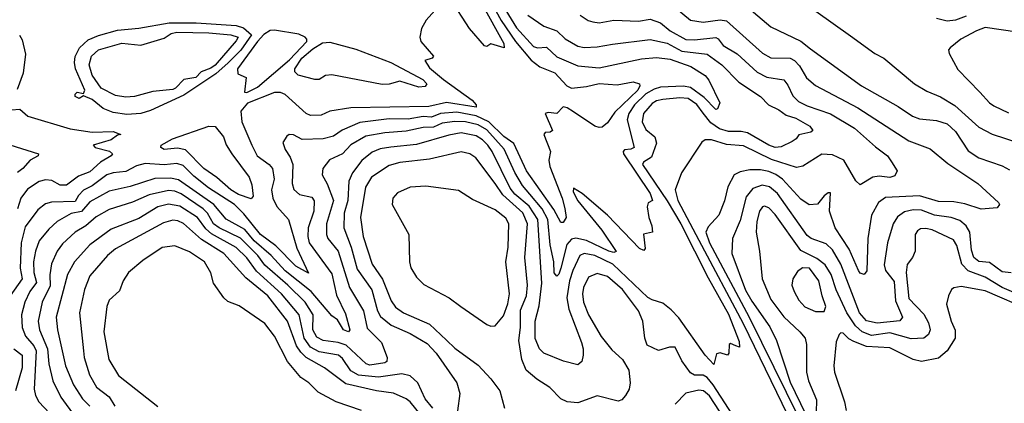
# Model space of a CAD drawing. Extents: x 1678759 to 1859541, y 384609 to 522867.
# Tile 74 of 256: x 1743574 to 1748215, y 434998 to 436807. Entities that reach past the tile are written whole.
import ezdxf

# ---------------------------------------------------------------- set-up
doc = ezdxf.new("R2010")
doc.units = 0

msp = doc.modelspace()

# ---------------------------------------------------------------- linework, layer by layer
at = {"layer": '0CON20XD'}
for points in [[(1745585, 436912.7), (1745489.5, 436805), (1745468.1, 436765), (1745460, 436725), (1745464.2, 436705), (1745523.8, 436635), (1745517.5, 436625), (1745483.3, 436615), (1745505, 436580.8), (1745570.9, 436525), (1745706.9, 436426.9), (1745725.4, 436405), (1745726, 436395), (1745585, 436416.4), (1745502.7, 436397.3), (1745135, 436391.9), (1745035, 436376.1), (1744995, 436357.1), (1744945, 436355.7), (1744925, 436365.3), (1744825, 436454.6), (1744803.5, 436463.5), (1744775, 436463.4), (1744647.1, 436412.9), (1744616.4, 436375), (1744621.3, 436325), (1744668.6, 436215), (1744693.2, 436165), (1744750.4, 436125), (1744765.3, 436105), (1744773.3, 436055), (1744760.8, 436005), (1744766.9, 435965), (1744786.2, 435926.2), (1744840.4, 435865), (1744880.4, 435730.4), (1744935, 435612), (1744875, 435644.8), (1744780.5, 435740.5), (1744709.5, 435795), (1744631.2, 435891.2), (1744586.8, 435935), (1744464.3, 436015), (1744395, 436069.5), (1744345, 436120), (1744315, 436128.7), (1744255, 436123.3), (1744165, 436129.3), (1744125, 436117.8), (1744075, 436091.5), (1744014.8, 436085.2), (1743985, 436075.2), (1743916.3, 436023.7), (1743875, 436003.1), (1743851.5, 435978.5), (1743835, 435949.8), (1743723.4, 435946.6), (1743695, 435939.3), (1743660.1, 435909.9), (1743600.2, 435829.8), (1743580.5, 435755), (1743576, 435635), (1743585.7, 435585), (1743529, 435505)], [(1745793, 436895), (1745843.6, 436803.6), (1745910.7, 436705), (1745985, 436615.5), (1746025, 436584.8), (1746097, 436557), (1746153.2, 436495), (1746175, 436483.8), (1746245, 436491.4), (1746305, 436505.5), (1746390.6, 436499.4), (1746465, 436513.5), (1746495.8, 436505), (1746497.5, 436495), (1746486.8, 436475), (1746379.3, 436370.7), (1746345, 436320.6), (1746319.5, 436300.5), (1746305, 436298.4), (1746285, 436305.3), (1746185, 436372.5), (1746155, 436390.9), (1746135, 436395.7), (1746105.7, 436364.3), (1746065, 436370), (1746050, 436365), (1746085.8, 436284.2), (1746075, 436276.2), (1746050, 436275), (1746043.8, 436265), (1746076, 436185), (1746068.7, 436145), (1746072.3, 436115), (1746131.2, 435965), (1746143.9, 435916.1), (1746150, 435875), (1746135, 435850.9), (1746125, 435851.5), (1746091.5, 435911.5), (1745962.2, 436095), (1745902.9, 436222.9), (1745855.7, 436255.7), (1745785.4, 436325), (1745725, 436354.1), (1745635, 436371.4), (1745557.8, 436365), (1745515, 436346.7), (1745475, 436350.6), (1745405, 436338.6), (1745315, 436340.2), (1745177.2, 436322.8), (1745093.2, 436286.8), (1745052.4, 436257.6), (1745005, 436246), (1744905, 436241.8), (1744865, 436264.4), (1744844.5, 436265.5), (1744832.5, 436257.5), (1744815, 436227.5), (1744824.6, 436195), (1744848.2, 436158.2), (1744860.9, 436125), (1744858.9, 436035), (1744866.7, 436006.7), (1744892.8, 435982.8), (1744950.2, 435970.2), (1744962.5, 435952.5), (1744959.6, 435905), (1744934, 435825), (1744931.6, 435785), (1744938.5, 435755), (1745045, 435608.9), (1745067.4, 435507.4), (1745110.3, 435420.3), (1745129.5, 435345), (1745124.2, 435335.8), (1745100.5, 435345), (1745072.4, 435392.4), (1745045, 435411.5), (1744948, 435525), (1744825, 435623), (1744758.8, 435695), (1744678.6, 435765), (1744635, 435818.2), (1744546.5, 435866.5), (1744488.3, 435935), (1744322.5, 436052.5), (1744285, 436060.5), (1744211.3, 436058.7), (1744095, 436020), (1743995, 435998), (1743905, 435947.7), (1743865, 435902.2), (1743817, 435893), (1743750.4, 435855), (1743710.9, 435819.1), (1743665.8, 435764.2), (1743648.1, 435715), (1743639.5, 435665), (1743640.5, 435615), (1743652.6, 435567.4), (1743621, 435525), (1743598.4, 435475), (1743583, 435415), (1743586.3, 435355), (1743600.9, 435315), (1743639.9, 435269.9), (1743651.1, 435245), (1743642.5, 435065), (1743648.4, 435035), (1743664.7, 435005), (1743715, 434951.8)], [(1745835, 436900.9), (1745915, 436769.3), (1745995, 436681.1), (1746015, 436674.8), (1746057.6, 436677.6), (1746105, 436631.4), (1746205, 436590), (1746305, 436580.7), (1746505, 436622.4), (1746575, 436628.7), (1746639.2, 436620.8), (1746736.5, 436586.5), (1746804.4, 436544.4), (1746821.9, 436521.9), (1746874, 436415), (1746863.3, 436386.7), (1746855, 436384), (1746800.7, 436440.7), (1746735, 436487.3), (1746702.9, 436492.9), (1746595, 436488.4), (1746565, 436480.2), (1746525, 436457.6), (1746472.3, 436405), (1746444.5, 436365), (1746437.5, 436335), (1746470.8, 436205), (1746455, 436196.3), (1746425, 436192.7), (1746418.2, 436185), (1746419.2, 436175), (1746545, 435987.5), (1746555.8, 435954.2), (1746536.7, 435943.3), (1746532, 435925), (1746540, 435875), (1746554.2, 435835), (1746556, 435805), (1746514.3, 435795.7), (1746522.3, 435727.7), (1746515, 435718), (1746495, 435727.7), (1746343.8, 435885), (1746225, 435988.3), (1746185, 436012.5), (1746183.4, 435995), (1746205, 435953.1), (1746317.5, 435815), (1746385.4, 435714.6), (1746375, 435709.2), (1746350.5, 435715), (1746245, 435766.7), (1746195, 435776.6), (1746175, 435773), (1746153.4, 435746.6), (1746125, 435635.7), (1746115, 435607.5), (1746105, 435597.3), (1746093.8, 435613.8), (1746092.1, 435665), (1746074.3, 435745.7), (1746064, 435865), (1746036.3, 435915), (1745977.7, 435985), (1745944.5, 436025), (1745907.3, 436087.3), (1745856.9, 436196.9), (1745775, 436287.2), (1745735, 436311.6), (1745675, 436326), (1745625, 436327.4), (1745565, 436318.8), (1745525, 436300.8), (1745475, 436298.9), (1745395, 436281.6), (1745295, 436273.8), (1745205, 436257.3), (1745135, 436216.7), (1745095, 436175.3), (1745033.8, 436146.2), (1745003.5, 436105), (1745000, 436075), (1745023.3, 436033.3), (1745052.3, 435955), (1745020.8, 435845), (1745019.8, 435795), (1745025.8, 435775), (1745075.2, 435715), (1745128.4, 435545), (1745193.7, 435433.7), (1745211.8, 435351.8), (1745278.8, 435285), (1745305.6, 435215), (1745304.3, 435195.7), (1745295, 435189.4), (1745225, 435177.6), (1745207.5, 435185), (1745112.6, 435272.6), (1745075.1, 435285.1), (1745005, 435293.9), (1744975, 435310.8), (1744955.8, 435345), (1744956.5, 435415), (1744918.9, 435475), (1744838.5, 435555), (1744729.2, 435649.2), (1744696.3, 435695), (1744615, 435777.6), (1744514.9, 435824.9)], [(1745752.1, 436882.1), (1745855.3, 436695), (1745856.7, 436675), (1745795, 436693.8), (1745775, 436680), (1745765, 436684.4), (1745693.9, 436765), (1745605.2, 436905.2)], [(1746971.5, 436895), (1747115, 436773.6), (1747255.2, 436705.2), (1747300.7, 436669.3), (1747541.1, 436495), (1747715, 436397.6), (1747782.6, 436352.6), (1747815, 436340), (1747895, 436332.1), (1747945.8, 436315.8), (1747985, 436280), (1748045, 436189.5), (1748095, 436156.2), (1748205, 436117.7), (1748238.7, 436098.7)], [(1747245, 436906.7), (1747489.3, 436730.7), (1747605, 436647.5), (1747646.2, 436625), (1747791.4, 436505), (1747849.8, 436469.8), (1747913.8, 436443.8), (1747982, 436402), (1748095, 436299.7), (1748157.4, 436267.4), (1748287.5, 436225)], [(1746663.8, 436865), (1746735, 436804.6), (1746795, 436795.3), (1746875, 436806.5), (1746905, 436801.4), (1747075, 436648.6), (1747115, 436627.8), (1747205.5, 436625.5), (1747225.9, 436615), (1747248.9, 436588.9), (1747283.1, 436533.1), (1747325, 436497.2), (1747525, 436390.8), (1747765, 436235.9), (1747865, 436198.5), (1747948.7, 436128.7), (1748090, 436035), (1748187.5, 435945), (1748192, 435935), (1748180.8, 435919.2), (1748105, 435913.1), (1748028.6, 435938.6), (1747977.5, 435947.5), (1747905, 435950.3), (1747815, 435977.2), (1747655, 435969.4), (1747621.6, 435945), (1747588.1, 435885), (1747571.2, 435775), (1747566.5, 435623.5), (1747555, 435605.8), (1747535, 435611.9), (1747526.8, 435625), (1747483.2, 435725), (1747418.1, 435825), (1747391.5, 435905), (1747395, 435990), (1747385, 435991.2), (1747365, 435975.8), (1747333.5, 435936.5), (1747295, 435933.6), (1747255, 435960.4), (1747170, 436055), (1747137.7, 436077.7), (1747105, 436091.2), (1747065, 436099.6), (1747015, 436098.7), (1746970.5, 436089.5), (1746941.9, 436075), (1746911.3, 436018.7), (1746896.7, 435953.3), (1746869.6, 435885), (1746819, 435831), (1746807.9, 435805), (1746825.1, 435755), (1747012.1, 435405), (1747303.5, 434815)], [(1744079.4, 436360.6), (1744015, 436369.3), (1743967.8, 436387.8), (1743915, 436430), (1743875, 436447.5), (1743855, 436435.9), (1743834.9, 436444.9), (1743834.7, 436455.3), (1743844.9, 436465.1), (1743875, 436459.5), (1743881.6, 436475), (1743837.7, 436575), (1743831.8, 436605), (1743835, 436632.9), (1743855.6, 436675), (1743897.2, 436712.8), (1743945, 436733), (1744035, 436757.8), (1744135, 436767.5), (1744278.5, 436791.5), (1744405, 436792.2), (1744595, 436779.1), (1744628.2, 436768.2), (1744666.4, 436735), (1744616.8, 436663.2), (1744556.3, 436603.7), (1744498.8, 436551.2), (1744348.4, 436451.6), (1744190.7, 436379.3), (1744145, 436364.6), (1744079.4, 436360.6)], [(1745968.4, 436828.4), (1746045, 436777.2), (1746105, 436754.7), (1746145, 436716.4), (1746205, 436682.2), (1746235, 436676.1), (1746295, 436678.4), (1746368.5, 436691.5), (1746545, 436714.4), (1746625, 436696.1), (1746695, 436658.6), (1746815, 436643.8), (1746883.4, 436595), (1746963.2, 436513.2), (1747065.6, 436445), (1747104, 436405), (1747152.1, 436382.1), (1747186.6, 436356.6), (1747232.8, 436342.8), (1747298.8, 436305), (1747311.9, 436285), (1747303.1, 436276.9), (1747245.7, 436264.3), (1747233.8, 436245), (1747215, 436232), (1747162.4, 436207.6), (1747135, 436204.2), (1747105.5, 436215), (1747005, 436272.9), (1746975, 436279.7), (1746915, 436279.8), (1746871.9, 436291.9), (1746831, 436321), (1746795.8, 436365.8), (1746765, 436407.2), (1746724.1, 436435.9), (1746685, 436439.2), (1746605, 436431), (1746575, 436424.7), (1746555, 436412.2), (1746514.8, 436365), (1746508.4, 436325), (1746525, 436288.9), (1746567.6, 436255), (1746575.2, 436225), (1746551.3, 436158.7), (1746514, 436135), (1746509.8, 436125), (1746625, 435953.4), (1746689.9, 435845), (1746819.7, 435589.7), (1746915, 435418.2), (1746965, 435290), (1746967.3, 435262.7), (1746949.5, 435269.5), (1746925, 435280), (1746917.5, 435275), (1746916, 435235), (1746910, 435225), (1746875, 435236.7), (1746858.3, 435231.7), (1746845, 435181.2), (1746805, 435225.5), (1746681, 435401), (1746645, 435438.7), (1746605, 435470), (1746555, 435485.4), (1746535, 435497.6), (1746369, 435655), (1746285, 435694.5), (1746235, 435705.2), (1746214.2, 435695), (1746181.5, 435625), (1746166.1, 435575), (1746152.1, 435495), (1746161.9, 435441.9), (1746221.8, 435285), (1746230, 435255), (1746230, 435225), (1746224, 435195), (1746205, 435179.2), (1746137.5, 435197.5), (1746044, 435235), (1746024.4, 435255), (1746003.3, 435303.3), (1746004.2, 435385), (1746022.3, 435457.7), (1746034.8, 435565), (1746015.7, 435865), (1745975, 435928.2), (1745907.8, 435985), (1745885, 436013.3), (1745801.3, 436185), (1745781, 436215), (1745755, 436241), (1745725, 436259.4), (1745655, 436274.1), (1745596.9, 436263.1), (1745445, 436219), (1745323.8, 436206.2)], [(1746215, 436828.9), (1746253.1, 436803.1), (1746275, 436796.7), (1746305, 436792.1), (1746375, 436805.3), (1746490.9, 436800.9), (1746545, 436809.3), (1746595, 436791.6), (1746639.7, 436755), (1746713.8, 436713.8), (1746755, 436711.5), (1746855, 436722.6), (1746866.2, 436716.2), (1746889.3, 436685), (1746955, 436646.4), (1747049.2, 436559.2), (1747095, 436536.8), (1747175, 436523.8), (1747195, 436498.9), (1747217.5, 436447.5), (1747245, 436421.4), (1747285, 436401.5), (1747395, 436363.9), (1747508.2, 436295), (1747607.1, 436207.1), (1747664.3, 436165), (1747683.6, 436136.4), (1747709.2, 436095), (1747699.1, 436070.9), (1747675, 436062.8), (1747625, 436069.7), (1747595.3, 436064.7), (1747535, 436029.2), (1747515, 436047.5), (1747458.6, 436145), (1747405, 436170.4), (1747355, 436172.4), (1747265, 436117.2), (1747235, 436110.8), (1747117.1, 436147.1), (1746985, 436211.9), (1746905, 436218.5), (1746835, 436240.8), (1746805, 436240.8), (1746789.7, 436230.3), (1746693.3, 436085), (1746663.1, 436005), (1746675.9, 435955), (1746775, 435767.3), (1746984.7, 435375), (1747245, 434836.9)], [(1748035, 436823.3), (1747985, 436804.3), (1747945, 436799.6), (1747895, 436813)], [(1744075, 436441.9), (1744025, 436449.1), (1743957.3, 436485), (1743915.9, 436545), (1743901.6, 436595), (1743913, 436635), (1743945.8, 436664.2), (1744055, 436696.1), (1744145, 436687.3), (1744255, 436719.2), (1744288, 436742), (1744315, 436749), (1744465, 436745.1), (1744568.8, 436735), (1744603.6, 436725), (1744595, 436707.5), (1744495, 436593.4), (1744475, 436578.5), (1744429.4, 436560.6), (1744404.1, 436535), (1744347.8, 436525), (1744308.8, 436485), (1744295, 436478.4), (1744202.1, 436467.9), (1744115, 436444.8), (1744075, 436441.9)], [(1744645, 436464.2), (1744695, 436488.6), (1744845, 436617.1), (1744927.2, 436705), (1744927.5, 436715), (1744919, 436725), (1744889.1, 436739.1), (1744775, 436758), (1744755, 436756), (1744725, 436737.8), (1744694.6, 436705), (1744601.1, 436575), (1744602.3, 436552.3), (1744641.2, 436535), (1744634, 436465), (1744645, 436464.2)], [(1748275, 436748.2), (1748125, 436770), (1748082.9, 436755), (1748010, 436715), (1747958.8, 436675), (1747952, 436665), (1747955, 436647.5), (1747995, 436572.9), (1748098.9, 436465), (1748144.5, 436415), (1748165, 436400.8), (1748235, 436367.5)], [(1743573.8, 436733.8), (1743585, 436712.9), (1743601.2, 436645), (1743591.1, 436555), (1743561.8, 436478.2)], [(1745455, 436488.9), (1745365, 436516.6), (1745315, 436502.3), (1745281.9, 436501.9), (1745045, 436547.7), (1745015, 436543.3), (1744985, 436524.4), (1744965, 436524.5), (1744886.2, 436546.2), (1744870.9, 436560.9), (1744870.2, 436575), (1744904.3, 436625.7), (1744955, 436669.2), (1745001.8, 436698.2), (1745035, 436701.1), (1745158, 436668), (1745322.5, 436605), (1745474, 436525), (1745492.9, 436505), (1745485, 436492.5), (1745455, 436488.9)], [(1743535, 436381.7), (1743575, 436384.9), (1743612.5, 436352.5), (1743812, 436292), (1743915, 436277.1), (1744015, 436279.4), (1744050, 436265), (1744035, 436262.5), (1744005, 436241.2), (1743920, 436215), (1743930, 436205), (1743997.8, 436187.8), (1744010.8, 436175), (1744004.4, 436165), (1743955, 436135.6), (1743905, 436090.2), (1743850.7, 436069.3), (1743795, 436026.7), (1743765, 436026.5), (1743725, 436048.6), (1743695, 436051.9), (1743665, 436044.1), (1743611.4, 436008.6), (1743579.8, 435965), (1743563.3, 435915)], [(1744665, 435963.1), (1744605, 435983.4), (1744569.7, 436005), (1744502.6, 436062.6), (1744441.6, 436105), (1744355, 436193.6), (1744318.2, 436201.8), (1744255, 436194.7), (1744239.4, 436205), (1744241.5, 436215), (1744294.4, 436245.6), (1744465, 436304.3), (1744495, 436304.1), (1744534.2, 436255), (1744547.5, 436217.5), (1744574.2, 436174.2), (1744655, 436064.4), (1744668.2, 436028.2), (1744674.5, 435975.5), (1744665, 435963.1)], [(1743527.5, 436217.5), (1743662.5, 436175), (1743661.1, 436165), (1743623.9, 436145), (1743588.9, 436105), (1743563.2, 436086.8)], [(1745323.8, 436206.2), (1745272.4, 436197.6), (1745235, 436183.1), (1745187.1, 436142.9), (1745142.4, 436085), (1745125.7, 436045), (1745120, 435955), (1745103.5, 435895), (1745102.2, 435825), (1745137, 435735), (1745165, 435630.4), (1745233.4, 435533.4), (1745260.6, 435435), (1745275, 435407.5), (1745325, 435366.9), (1745415, 435328.2), (1745495, 435279.7), (1745537.3, 435235), (1745633.6, 435095), (1745648.1, 435045), (1745637.2, 434962.8)], [(1747025.4, 434804.6), (1746843.1, 435085), (1746815, 435119.6), (1746795, 435130.3), (1746755, 435131.2), (1746735, 435141.9), (1746695, 435199.2), (1746662.7, 435262.7), (1746637.3, 435262.7), (1746585, 435247.1), (1746531.7, 435271.7), (1746520.6, 435305), (1746510.6, 435385), (1746490, 435435), (1746415.2, 435535), (1746345, 435595.8), (1746295, 435609.6), (1746255, 435592.7), (1746230.8, 435545), (1746226.9, 435515), (1746231.8, 435475), (1746255.4, 435415), (1746315, 435313.5), (1746365, 435250.9), (1746415, 435205.6), (1746444.6, 435155), (1746452.1, 435095), (1746446.2, 435065), (1746429.2, 435035), (1746412.5, 435015), (1746395, 435008.6), (1746295, 435033.8), (1746205, 435000.3), (1746154.6, 435004.6), (1746125, 435019.7), (1746073.1, 435073.1), (1746011.8, 435111.8), (1745961.9, 435155), (1745941.2, 435205), (1745926.7, 435295), (1745934.8, 435355), (1745935, 435438), (1745962.3, 435505), (1745968.1, 435555), (1745954.4, 435685), (1745967, 435845), (1745945, 435897.1), (1745850.7, 435980.7), (1745814.4, 436034.5), (1745723.8, 436155), (1745695, 436174.6), (1745655, 436183.4), (1745505, 436149.2), (1745365.8, 436134.2), (1745315, 436119), (1745232.2, 436065), (1745203.3, 436016.7), (1745180.7, 435875), (1745193.5, 435785), (1745235.3, 435655), (1745284, 435584), (1745325, 435481.2), (1745345, 435451.9), (1745383.2, 435425), (1745505, 435371.6), (1745585, 435295.4), (1745625, 435257.7), (1745735, 435178.1), (1745793.9, 435113.9), (1745836.3, 435056.3), (1745859.2, 434975)], [(1744514.9, 435824.9), (1744487.6, 435845), (1744459, 435895), (1744438.3, 435915), (1744335, 435986), (1744305, 435998.7), (1744275, 436001.7), (1744185, 435981.7), (1744105, 435946.5), (1743995, 435911.5), (1743935, 435877.5), (1743885, 435835.8), (1743835, 435804.7), (1743775, 435750.3), (1743751.1, 435715), (1743723.8, 435656.2), (1743715.6, 435604.4), (1743717.1, 435552.9), (1743679.5, 435475), (1743660.6, 435385), (1743667.7, 435345), (1743704.6, 435255), (1743711.5, 435185), (1743730.2, 435105), (1743767.5, 435027.5), (1743834.8, 434934.8)], [(1745795, 435362), (1745815, 435364), (1745855, 435410), (1745875, 435467.5), (1745883.3, 435515), (1745865.4, 435665.4), (1745876.2, 435735), (1745880, 435845), (1745865, 435871.9), (1745815, 435910.6), (1745708.8, 435958.8), (1745642.4, 436002.4), (1745488.3, 436021.7), (1745415, 436016.9), (1745355, 435991.2), (1745332.5, 435965), (1745329.2, 435935), (1745407.5, 435795), (1745410.6, 435665), (1745417.8, 435637.8), (1745445, 435593.8), (1745478.9, 435558.9), (1745598.8, 435495), (1745653.8, 435455), (1745775, 435369.2), (1745795, 435362)], [(1748247, 435613), (1748205, 435617.5), (1748145, 435661.8), (1748095, 435667.1), (1748071.7, 435685), (1748060.1, 435720.1), (1748052, 435805), (1748034.8, 435834.8), (1748005, 435859.5), (1747964, 435875), (1747885, 435886), (1747825, 435908.5), (1747785, 435909.8), (1747745, 435901.2), (1747712, 435878), (1747690.9, 435845), (1747664.3, 435755.7), (1747648.8, 435651.2), (1747654.5, 435624.5), (1747695, 435572.2), (1747701.3, 435481.3), (1747735.4, 435404.6), (1747722.4, 435387.6), (1747615.5, 435375.5), (1747565, 435387.8), (1747532.3, 435425), (1747444.3, 435654.3), (1747405, 435721.3), (1747375, 435749.7), (1747305, 435774.7), (1747285, 435789.4), (1747145, 435987.2), (1747108.7, 436018.7), (1747073.8, 436026.2), (1747029, 436011), (1746997.8, 435972.2), (1746969.9, 435860.1), (1746933.9, 435775), (1746930, 435705), (1746995, 435531.5), (1747025, 435479.2), (1747109.6, 435359.6), (1747141.4, 435295), (1747205, 435098.1), (1747615, 434251.2)], [(1745520.9, 434975), (1745485, 435018.7), (1745449.8, 435095), (1745415, 435127.5), (1745375, 435137.6), (1745265, 435122.3), (1745171, 435131), (1745135, 435151.6), (1745095, 435210.3), (1745076.2, 435225), (1744985, 435241.5), (1744945, 435262.3), (1744915.1, 435305.1), (1744891, 435415), (1744808.1, 435515), (1744690.6, 435620.6), (1744645, 435684), (1744595, 435732.8), (1744478, 435798), (1744451.6, 435821.6), (1744411.3, 435875), (1744328, 435928), (1744275, 435936.9), (1744224.6, 435925.4), (1744135, 435869.7), (1744005, 435819.5), (1743904.3, 435745.7), (1743832.2, 435665), (1743798.8, 435605), (1743745.8, 435405), (1743752.3, 435345), (1743789.3, 435175), (1743827.8, 435085), (1743869.3, 435019.3), (1743905, 434985.2)], [(1748282, 435512), (1748205, 435543.7), (1748125, 435592.6), (1748045, 435622.4), (1748015.1, 435655.1), (1747991.7, 435741.7), (1747975, 435769.1), (1747875, 435816.3), (1747845, 435823.1), (1747819.7, 435820.3), (1747805, 435811.5), (1747794.7, 435795), (1747794.6, 435715), (1747782.3, 435685), (1747757.6, 435652.4), (1747752.9, 435615), (1747765, 435491.8), (1747835, 435418), (1747857.9, 435377.9), (1747864.8, 435345), (1747858, 435322), (1747835, 435306.2), (1747775, 435302.3), (1747675, 435330.4), (1747588.3, 435318.3), (1747544.4, 435335), (1747513.9, 435363.9), (1747472.7, 435425), (1747422.7, 435532.7), (1747398.4, 435605), (1747371, 435651), (1747331.3, 435681.3), (1747255, 435718.4), (1747135, 435887.8), (1747105, 435919.6), (1747085, 435928.2), (1747074.5, 435925), (1747060.4, 435905), (1747048.1, 435855), (1747045.3, 435805), (1747061.1, 435715), (1747073.3, 435585), (1747115, 435487.8)], [(1745482.2, 434922.2), (1745415, 435004.6), (1745395, 435020), (1745336, 435046), (1745255, 435057.8), (1745110.5, 435090.5), (1745010.4, 435165), (1744924.5, 435214.5), (1744898.7, 435238.7), (1744879.2, 435269.2), (1744835.6, 435385), (1744743.4, 435505), (1744640.2, 435590.2), (1744536.8, 435705), (1744430.4, 435770.4), (1744346.2, 435846.2), (1744318.7, 435858.7), (1744295, 435861.5), (1744251.5, 435848.5), (1744025, 435726.5), (1743988.5, 435695), (1743905, 435600), (1743879.2, 435535), (1743855.3, 435425), (1743875.3, 435245), (1743878.1, 435215), (1743902.9, 435132.9), (1743935.3, 435075), (1743995, 435028.8), (1744021.7, 434985)], [(1745185, 434964.6), (1745065, 435005.8), (1744980.5, 435050.5), (1744936.4, 435095), (1744899.5, 435119.5), (1744835.5, 435195), (1744774.6, 435315), (1744728.9, 435375), (1744608.1, 435458.1), (1744555, 435478.9), (1744535.6, 435495), (1744487.8, 435565), (1744475, 435614), (1744445, 435665.5), (1744375, 435712.8), (1744305, 435740.4), (1744245, 435732.5), (1744155, 435672.2), (1744087.5, 435615), (1744061.9, 435575), (1744045, 435528), (1743995.7, 435485), (1743985.4, 435455), (1743971.3, 435335), (1743994.5, 435205), (1744039.2, 435129.2), (1744225, 434982.9)], [(1747365, 435430.8), (1747374.3, 435455), (1747355.6, 435505.6), (1747340.7, 435575), (1747295.9, 435635.9), (1747263.1, 435636.9), (1747240.7, 435619.3), (1747217.8, 435585), (1747213.5, 435555), (1747224.5, 435525), (1747245.7, 435485), (1747275, 435453.6), (1747325, 435430.9), (1747365, 435430.8)], [(1748342.7, 435435), (1748125, 435529), (1748010.7, 435549.3), (1747976.8, 435543.2), (1747965.5, 435534.5), (1747951.1, 435505), (1747942.9, 435465), (1747963.8, 435385), (1747982.6, 435342.6), (1747982.9, 435305), (1747945, 435245.6), (1747905, 435210.9), (1747825, 435195.6), (1747785, 435204.3), (1747675, 435259.5), (1747565.6, 435265.6), (1747505, 435289.6), (1747481.8, 435301.8), (1747455, 435328.6), (1747445, 435330), (1747437, 435323), (1747422, 435288), (1747411.2, 435175), (1747414.7, 435144.7), (1747462.1, 435005), (1747469.5, 434965)], [(1747115, 435487.8), (1747175, 435405.3), (1747251.2, 435335), (1747275.4, 435305), (1747282.2, 435275), (1747282.3, 435145), (1747292.1, 435105), (1747328.9, 435015), (1747328.6, 434955)], [(1743546.9, 435255), (1743585.6, 435225), (1743585.6, 435165.6), (1743553.6, 435056.4)], [(1746871.6, 434961.6), (1746825, 435033.7), (1746796.5, 435056.5), (1746775, 435060.5), (1746713.3, 435046.7), (1746664, 434995)]]:
    msp.add_lwpolyline(points, dxfattribs=at)

doc.saveas('drawing.dxf')
